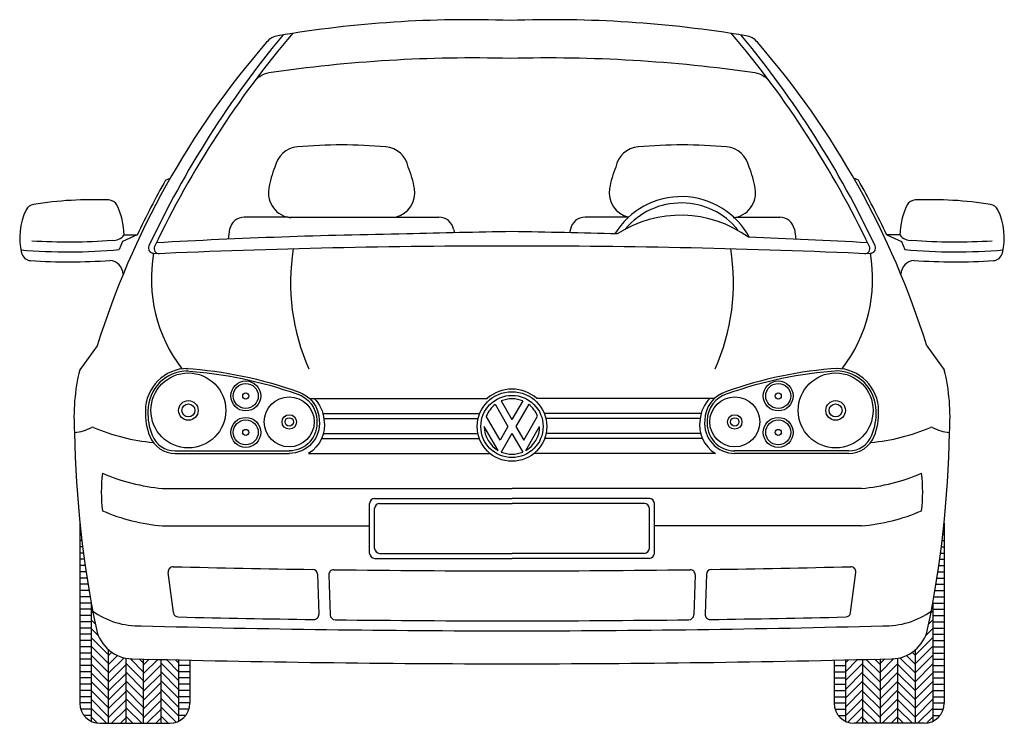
# Model space of a CAD drawing. Extents: x 149 to 250, y -977 to -912.
# Tile 40 of 156: x 215.17 to 217.25, y -965.87 to -964.38. Entities that reach past the tile are written whole.
import ezdxf

# ---------------------------------------------------------------- set-up
doc = ezdxf.new("R2010")
doc.units = 0
doc.header["$MEASUREMENT"] = 0
doc.layers.get('0').update_dxf_attribs({"linetype": 'CONTINUOUS'})
doc.layers.add('MUROS', color=7, linetype='CONTINUOUS')

# ---------------------------------------------------------------- blocks, each defined once
blk = doc.blocks.new('*X84')
at = {"color": 0, "linetype": 'ByBlock'}
for p, q in [((19.331, 4.125), (19.556, 4.125)), ((19.331, 4), (19.556, 4)), ((19.331, 3.875), (19.556, 3.875)), ((19.331, 3.75), (19.556, 3.75)), ((19.331, 3.625), (19.556, 3.625)), ((19.331, 3.5), (19.556, 3.5)), ((19.331, 3.375), (19.556, 3.375)), ((19.349, 3.25), (19.556, 3.25)), ((19.413, 3.125), (19.556, 3.125))]:
    blk.add_line(p, q, dxfattribs=at)
blk = doc.blocks.new('*X86')
at = {"color": 0, "linetype": 'ByBlock'}
for p, q in [((21.268, 5.181), (21.305, 5.219)), ((21.224, 4.961), (21.305, 5.042)), ((21.161, 4.721), (21.305, 4.865)), ((20.955, 4.338), (21.305, 4.688)), ((20.955, 4.162), (21.305, 4.511)), ((19.556, 4), (19.799, 4.243)), ((19.556, 4.176), (19.618, 4.238)), ((19.556, 3.823), (19.906, 4.173)), ((20.256, 3.992), (20.525, 4.262)), ((20.256, 4.169), (20.343, 4.256)), ((20.256, 3.815), (20.606, 4.165)), ((20.955, 3.985), (21.305, 4.335)), ((20.955, 3.808), (21.305, 4.158)), ((19.556, 3.646), (19.906, 3.996)), ((20.256, 3.639), (20.606, 3.989)), ((20.955, 3.631), (21.305, 3.981)), ((19.556, 3.469), (19.906, 3.819)), ((20.256, 3.462), (20.606, 3.812)), ((20.955, 3.455), (21.305, 3.804)), ((19.556, 3.292), (19.906, 3.642)), ((20.256, 3.285), (20.606, 3.635)), ((20.955, 3.278), (21.305, 3.628)), ((19.556, 3.116), (19.906, 3.466)), ((20.256, 3.108), (20.606, 3.458)), ((20.955, 3.101), (21.305, 3.451)), ((19.606, 2.989), (19.906, 3.289)), ((20.293, 2.969), (20.606, 3.281)), ((21, 2.969), (21.305, 3.274)), ((19.762, 2.969), (19.906, 3.112)), ((20.469, 2.969), (20.606, 3.105)), ((21.18, 2.972), (21.305, 3.097))]:
    blk.add_line(p, q, dxfattribs=at)
blk = doc.blocks.new('*X87')
at = {"color": 0, "linetype": 'ByBlock'}
for p, q in [((20.955, 4.324), (20.89, 4.389)), ((20.256, 3.963), (19.972, 4.247)), ((20.256, 4.14), (20.144, 4.251)), ((20.955, 3.793), (20.606, 4.143)), ((20.955, 3.97), (20.645, 4.281)), ((20.955, 4.147), (20.777, 4.326)), ((20.256, 3.786), (19.906, 4.136)), ((20.256, 3.609), (19.906, 3.959)), ((20.955, 3.617), (20.606, 3.966)), ((20.256, 3.432), (19.906, 3.782)), ((20.955, 3.44), (20.606, 3.79)), ((20.256, 3.256), (19.906, 3.605)), ((20.955, 3.263), (20.606, 3.613)), ((20.256, 3.079), (19.906, 3.429)), ((20.955, 3.086), (20.606, 3.436)), ((20.189, 2.969), (19.906, 3.252)), ((20.896, 2.969), (20.606, 3.259)), ((20.012, 2.969), (19.906, 3.075)), ((20.72, 2.969), (20.606, 3.083))]:
    blk.add_line(p, q, dxfattribs=at)
blk = doc.blocks.new('*X85')
at = {"color": 0, "linetype": 'ByBlock'}
for p, q in [((21.506, 6.75), (21.531, 6.75)), ((21.52, 6.875), (21.531, 6.875)), ((21.492, 6.625), (21.531, 6.625)), ((21.46, 6.375), (21.531, 6.375)), ((21.476, 6.5), (21.531, 6.5)), ((21.426, 6.125), (21.531, 6.125)), ((21.443, 6.25), (21.531, 6.25)), ((21.407, 6), (21.531, 6)), ((21.368, 5.75), (21.531, 5.75)), ((21.388, 5.875), (21.531, 5.875)), ((21.347, 5.625), (21.531, 5.625)), ((21.305, 5.375), (21.531, 5.375)), ((21.326, 5.5), (21.531, 5.5)), ((21.305, 5.25), (21.531, 5.25)), ((21.305, 5.125), (21.531, 5.125)), ((21.305, 5), (21.531, 5)), ((21.305, 4.875), (21.531, 4.875)), ((21.305, 4.75), (21.531, 4.75)), ((21.305, 4.625), (21.531, 4.625)), ((21.305, 4.5), (21.531, 4.5)), ((21.305, 4.375), (21.531, 4.375)), ((21.305, 4.25), (21.531, 4.25)), ((21.305, 4.125), (21.531, 4.125)), ((21.305, 4), (21.531, 4)), ((21.305, 3.875), (21.531, 3.875)), ((21.305, 3.75), (21.531, 3.75)), ((21.305, 3.625), (21.531, 3.625)), ((21.305, 3.5), (21.531, 3.5)), ((21.305, 3.375), (21.531, 3.375)), ((21.305, 3.25), (21.513, 3.25)), ((21.305, 3.125), (21.448, 3.125))]:
    blk.add_line(p, q, dxfattribs=at)
blk = doc.blocks.new('W')
at = {"layer": 'MUROS'}
for p, q in [((0.413, -0.294), (0.67, -0.739)), ((0.533, -0.225), (0.75, -0.601)), ((0.967, -0.225), (0.75, -0.601)), ((1.087, -0.294), (0.83, -0.739)), ((0.513, -1.011), (0.236, -0.532)), ((0.987, -1.011), (1.264, -0.532)), ((0.473, -1.219), (0.196, -0.739)), ((0.67, -0.739), (0.513, -1.011)), ((0.83, -0.739), (0.987, -1.011)), ((1.027, -1.219), (1.304, -0.739)), ((0.75, -0.878), (0.533, -1.254)), ((0.75, -0.878), (0.967, -1.254))]:
    blk.add_line(p, q, dxfattribs=at)
for radius in [0.696, 0.623]:
    blk.add_circle((0.75, -0.739), radius, dxfattribs=at)
for start, end in [(67.1808, 112.8192), (127.1808, 158.0265), (21.9735, 52.8192), (180, 240), (300, 0), (247.1808, 292.8192)]:
    blk.add_arc((0.75, -0.739), 0.554, start, end, dxfattribs=at)

msp = doc.modelspace()

# ---------------------------------------------------------------- linework, layer by layer
at = {"linetype": 'ByBlock'}
for p, q in [((215.47462, -964.72124), (215.48412, -964.71742)), ((216.93781, -964.72124), (216.92831, -964.71742)), ((215.38338, -964.85051), (215.37682, -964.86798)), ((215.41462, -964.83701), (215.38338, -964.85051)), ((215.38675, -964.83701), (215.41462, -964.83701)), ((217.02568, -964.83701), (216.99781, -964.83701)), ((216.99781, -964.83701), (217.02906, -964.85051)), ((217.02906, -964.85051), (217.03561, -964.86798)), ((215.3303, -965.07085), (215.29324, -965.12137)), ((217.08213, -965.07085), (217.11919, -965.12137)), ((215.77879, -965.18199), (216.15395, -965.18199)), ((216.63364, -965.18199), (216.25848, -965.18199)), ((215.80677, -965.21363), (216.13815, -965.21363)), ((215.8088, -965.22418), (216.13478, -965.22418)), ((216.60566, -965.21363), (216.27428, -965.21363)), ((216.60363, -965.22418), (216.27766, -965.22418)), ((215.80418, -965.26637), (216.13722, -965.26637)), ((215.80782, -965.25582), (216.13424, -965.25582)), ((216.60825, -965.26637), (216.27521, -965.26637)), ((216.60461, -965.25582), (216.27819, -965.25582)), ((215.49504, -965.29274), (215.73629, -965.29274)), ((215.49504, -965.29802), (215.7363, -965.29802)), ((215.49504, -965.29802), (215.73629, -965.29802)), ((215.77663, -965.29802), (216.15966, -965.29802)), ((216.6358, -965.29802), (216.25277, -965.29802)), ((216.91739, -965.29802), (216.67613, -965.29802)), ((216.91739, -965.29274), (216.67614, -965.29274)), ((216.91739, -965.29802), (216.67614, -965.29802)), ((215.46784, -965.37186), (216.20622, -965.37186)), ((216.94459, -965.37186), (216.20622, -965.37186)), ((215.91614, -965.39295), (216.20622, -965.39295)), ((216.49629, -965.39295), (216.20622, -965.39295)), ((215.90559, -965.50898), (215.90559, -965.4035)), ((215.91614, -965.49843), (215.91614, -965.41405)), ((215.92669, -965.4035), (216.20622, -965.4035)), ((216.48574, -965.4035), (216.20622, -965.4035)), ((216.49629, -965.49843), (216.49629, -965.41405)), ((216.50684, -965.50898), (216.50684, -965.4035)), ((215.29362, -965.44492), (215.29362, -965.82543)), ((215.46784, -965.45097), (215.90559, -965.45097)), ((216.94459, -965.45097), (216.50684, -965.45097)), ((217.11881, -965.44492), (217.11881, -965.82543)), ((215.91614, -965.51953), (216.20622, -965.51953)), ((215.92669, -965.50898), (216.20622, -965.50898)), ((216.48574, -965.50898), (216.20622, -965.50898)), ((216.49629, -965.51953), (216.20622, -965.51953)), ((215.49116, -965.63407), (215.47999, -965.54901)), ((215.79552, -965.55306), (215.79822, -965.63763)), ((215.81951, -965.55435), (215.82221, -965.63889)), ((216.59292, -965.55435), (216.59022, -965.63889)), ((216.61692, -965.55306), (216.61421, -965.63763)), ((216.92127, -965.63407), (216.93244, -965.54901)), ((215.31739, -965.61288), (215.31739, -965.86339)), ((217.09504, -965.61288), (217.09504, -965.86339)), ((215.3543, -965.86762), (215.3543, -965.71252)), ((217.05813, -965.86762), (217.05813, -965.71252)), ((215.3912, -965.86762), (215.3912, -965.73011)), ((215.42811, -965.86762), (215.42811, -965.73205)), ((215.46501, -965.86762), (215.46501, -965.73296)), ((215.50191, -965.73438), (215.50191, -965.86339)), ((215.52568, -965.73438), (215.52568, -965.82543)), ((216.88675, -965.73438), (216.88675, -965.82543)), ((216.91052, -965.73438), (216.91052, -965.86339)), ((216.94742, -965.86762), (216.94742, -965.73296)), ((216.98433, -965.86762), (216.98433, -965.73205)), ((217.02123, -965.86762), (217.02123, -965.73011)), ((215.33582, -965.86762), (215.48349, -965.86762)), ((217.07662, -965.86762), (216.92894, -965.86762))]:
    msp.add_line(p, q, dxfattribs=at)
at = {"color": 9, "linetype": 'ByBlock'}
for p, q in [((215.7326, -964.79949), (215.64079, -964.79949)), ((215.7326, -964.79949), (215.96014, -964.79949)), ((215.96014, -964.79949), (216.05194, -964.79949)), ((216.4523, -964.79949), (216.36049, -964.79949)), ((216.67983, -964.79949), (216.77164, -964.79949)), ((215.60978, -964.82485), (215.60703, -964.84604)), ((216.08296, -964.82485), (216.08445, -964.83224)), ((216.32948, -964.82485), (216.32798, -964.83224)), ((216.80265, -964.82485), (216.80541, -964.84604))]:
    msp.add_line(p, q, dxfattribs=at)
at = {"linetype": 'ByBlock'}
for points in [[(215.51742, -965.12397, -0.0703164), (215.7517, -965.17261, -0.3349006), (215.79378, -965.2284, -0.4475395), (215.73577, -965.29274)], [(215.51776, -965.11871, -0.0702658), (215.75332, -965.16759, -0.3328591), (215.79905, -965.22811, -0.4461916), (215.73574, -965.29802, -0.4461916)], [(216.89467, -965.11871, 0.0702658), (216.65911, -965.16759, 0.3328591), (216.61338, -965.22811, 0.4461916), (216.67669, -965.29802, 0.4461916)], [(216.89501, -965.12397, 0.0703164), (216.66074, -965.17261, 0.3349006), (216.61865, -965.2284, 0.4475395), (216.67667, -965.29274)], [(215.78811, -965.18199, -0.180973), (215.80902, -965.22635, -0.3072565), (215.77663, -965.29802, -0.4447794)], [(216.62432, -965.18199, 0.180973), (216.60341, -965.22635, 0.3072565), (216.6358, -965.29802, 0.4447794)]]:
    msp.add_lwpolyline(points, format="xyb", dxfattribs=at)
for centre, radius in [((215.52269, -965.2073), 0.07911), ((215.644, -965.17671), 0.03164), ((216.76843, -965.17671), 0.03164), ((216.88974, -965.2073), 0.07911), ((215.73577, -965.23156), 0.05274), ((216.67667, -965.23156), 0.05274), ((215.644, -965.25372), 0.03164), ((216.76843, -965.25372), 0.03164)]:
    msp.add_circle(centre, radius, dxfattribs=at)
at = {"color": 9, "linetype": 'ByBlock'}
for centre, radius in [((215.644, -965.17671), 0.02637), ((216.76843, -965.17671), 0.02637), ((215.52269, -965.2073), 0.02062), ((215.644, -965.17671), 0.00647), ((216.76843, -965.17671), 0.00647), ((216.88974, -965.2073), 0.02062), ((215.52269, -965.2073), 0.01373), ((216.88974, -965.2073), 0.01373), ((215.644, -965.25372), 0.02637), ((215.73577, -965.23156), 0.01525), ((215.73577, -965.23156), 0.00875), ((216.67667, -965.23156), 0.01525), ((216.67667, -965.23156), 0.00875), ((216.76843, -965.25372), 0.02637), ((215.644, -965.25372), 0.00647), ((216.76843, -965.25372), 0.00647)]:
    msp.add_circle(centre, radius, dxfattribs=at)
at = {"linetype": 'ByBlock'}
for centre, radius, start, end in [((216.11544, -966.80618), 2.42354, 87.94513, 99.57556), ((216.29061, -966.88296), 2.50032, 80.5729, 92.02323), ((217.3352, -965.75256), 2.09536, 140.31428, 154.79537), ((217.3234, -965.7547), 2.07427, 139.63242, 154.48716), ((215.71957, -964.45797), 0.04219, 99.94502, 139.01898), ((215.08903, -965.7547), 2.07427, 25.51284, 40.36758), ((215.07723, -965.75256), 2.09536, 25.20463, 39.68572), ((216.69286, -964.45797), 0.04219, 40.98102, 80.05498), ((217.03945, -965.60455), 1.79054, 139.01898, 162.65844), ((215.37298, -965.60455), 1.79054, 17.34156, 40.98102), ((216.12395, -967.41078), 2.94746, 88.47598, 98.41636), ((216.28192, -967.50063), 3.03731, 81.70926, 91.50141), ((215.70237, -964.54688), 0.05274, 100.73674, 143.31048), ((216.71006, -964.54688), 0.05274, 36.68952, 79.26326), ((217.03945, -965.60455), 1.79692, 150.5563, 154.71464), ((215.37298, -965.60455), 1.79692, 25.28536, 29.4437), ((215.32274, -965.5781), 0.81561, 87.77658, 98.95458), ((215.35356, -964.78418), 0.0211, 30.57705, 87.77658), ((217.05887, -964.78418), 0.0211, 92.22342, 149.42295), ((217.08969, -965.5781), 0.81561, 81.04542, 92.22342), ((215.30093, -964.84311), 0.1345, 153.92563, 193.78557), ((215.19907, -964.79326), 0.0211, 98.95458, 153.92563), ((215.22689, -964.84125), 0.15992, 1.51941, 25.08541), ((217.18554, -964.84125), 0.15992, 154.91459, 178.48059), ((217.21336, -964.79326), 0.0211, 26.07437, 81.04542), ((217.1115, -964.84311), 0.1345, 346.21443, 26.07437), ((215.26986, -963.66134), 1.19028, 266.2577, 274.41772), ((215.3652, -964.82216), 0.02618, 261.98276, 325.44563), ((217.04723, -964.82216), 0.02618, 214.55437, 278.01724), ((217.14257, -963.66134), 1.19028, 265.58228, 273.7423), ((215.26986, -963.66134), 1.21137, 265.21683, 275.06561), ((215.1908, -964.87013), 0.0211, 193.78557, 266.2577), ((215.44887, -964.86473), 0.01055, 154.79537, 272.55597), ((215.75581, -964.92977), 0.31128, 169.91697, 217.57385), ((216.20622, -982.09691), 17.23664, 90, 92.517658), ((215.46092, -964.86583), 0.01055, 154.48716, 272.47668), ((216.1839, -964.93789), 0.44541, 170.77145, 204.07353), ((216.20622, -982.09691), 17.23664, 87.482342, 90), ((216.22853, -964.93789), 0.44541, 335.92647, 9.22855), ((216.65662, -964.92977), 0.31128, 322.42615, 10.08303), ((216.95152, -964.86583), 0.01055, 267.52332, 25.51284), ((216.96356, -964.86473), 0.01055, 267.44403, 25.20463), ((217.14257, -963.66134), 1.21137, 264.93439, 274.78317), ((217.22163, -964.87013), 0.0211, 273.7423, 346.21443), ((215.26986, -963.66134), 1.23247, 266.2577, 274.05971), ((215.35402, -964.92158), 0.03102, 3.18168, 84.27023), ((217.05841, -964.92158), 0.03102, 95.72977, 176.81832), ((217.14257, -963.66134), 1.23247, 265.94029, 273.7423), ((215.70135, -965.2215), 0.42022, 166.21456, 184.42289), ((215.52164, -965.20836), 0.08966, 90, 180), ((215.52164, -965.20836), 0.08439, 90, 180), ((216.89079, -965.20836), 0.08966, 0, 90), ((216.89079, -965.20836), 0.08439, 0, 90), ((216.71108, -965.2215), 0.42022, 355.57711, 13.78544), ((216.20622, -965.24121), 0.07899, 90, 131.427), ((216.20622, -965.24121), 0.07899, 48.573, 90), ((215.56197, -965.21327), 0.13009, 177.74647, 201.7764), ((216.85047, -965.21327), 0.13009, 338.2236, 2.25353), ((215.56197, -965.21327), 0.12481, 177.74647, 201.7764), ((216.85047, -965.21327), 0.12481, 338.2236, 2.25353), ((215.27054, -965.14698), 0.10758, 276.32397, 296.40903), ((215.32073, -965.24806), 0.00527, 74.6491, 116.40903), ((215.32017, -965.24243), 0, 148.86033, 180), ((215.48494, -964.86355), 0.41289, 246.77577, 264.95636), ((216.92749, -964.86355), 0.41289, 275.04364, 293.22423), ((217.0917, -965.24806), 0.00527, 63.59097, 105.3509), ((217.09226, -965.24243), 0, 0, 31.13967), ((217.1419, -965.14698), 0.10758, 243.59097, 263.67603), ((217.48866, -965.21995), 2.20653, 180.88193, 191.7502), ((215.49504, -965.24), 0.05802, 201.7764, 270), ((215.49504, -965.24), 0.05274, 201.7764, 270), ((216.91739, -965.24), 0.05274, 270, 338.2236), ((216.91739, -965.24), 0.05802, 270, 338.2236), ((214.92377, -965.21995), 2.20653, 348.2498, 359.11807), ((215.64324, -965.37955), 0.30449, 172.53569, 187.46431), ((215.50414, -964.96057), 0.41289, 246.77577, 264.95636), ((216.90829, -964.96057), 0.41289, 275.04364, 293.22423), ((216.7692, -965.37955), 0.30449, 352.53569, 7.46431), ((215.91614, -965.4035), 0.01055, 90, 180), ((216.49629, -965.4035), 0.01055, 0, 90), ((215.92669, -965.41405), 0.01055, 90, 180), ((216.48574, -965.41405), 0.01055, 0, 90), ((215.50414, -965.03968), 0.41289, 246.77577, 264.95636), ((216.90829, -965.03968), 0.41289, 275.04364, 293.22423), ((215.92669, -965.49843), 0.01055, 180, 270), ((216.48574, -965.49843), 0.01055, 270, 0), ((215.91614, -965.50898), 0.01055, 180, 270), ((216.49629, -965.50898), 0.01055, 270, 0), ((215.49045, -965.54764), 0.01055, 88.58963, 187.48059), ((216.20622, -936.47576), 29.07014, 268.589632, 269.170023), ((216.20622, -936.47576), 29.07014, 270.829977, 271.410368), ((216.92198, -965.54764), 0.01055, 352.51941, 91.41037), ((215.78497, -965.5534), 0.01055, 1.83158, 89.17002), ((215.83005, -965.55402), 0.01055, 89.25884, 181.83158), ((216.20622, -936.47576), 29.07014, 269.258843, 270), ((216.20622, -936.47576), 29.07014, 270, 270.741157), ((216.58238, -965.55402), 0.01055, 358.16842, 90.74116), ((216.62746, -965.5534), 0.01055, 90.82998, 178.16842), ((215.41793, -965.49529), 0.16668, 234.08945, 271.80166), ((215.50162, -965.6327), 0.01055, 187.48059, 268.67719), ((216.20622, -935.11958), 30.5318, 268.677185, 269.214276), ((215.78768, -965.63796), 0.01055, 269.21428, 1.83158), ((215.83275, -965.63855), 0.01055, 181.83158, 269.2989), ((216.57968, -965.63855), 0.01055, 270.7011, 358.16842), ((216.62475, -965.63796), 0.01055, 178.16842, 270.78572), ((216.20622, -935.11958), 30.5318, 270.785724, 271.322815), ((216.91081, -965.6327), 0.01055, 271.32281, 352.51941), ((216.9945, -965.49529), 0.16668, 268.19834, 305.91055), ((216.20622, -936.60229), 29.07014, 268.456465, 270), ((216.20622, -935.11958), 30.5318, 269.298902, 270), ((216.20622, -935.11958), 30.5318, 270, 270.701098), ((216.20622, -936.60229), 29.07014, 270, 271.543535), ((215.40563, -965.65233), 0.07911, 192.38728, 268.61435), ((217.0068, -965.65233), 0.07911, 271.38565, 347.61272), ((216.20622, -935.21016), 30.5318, 268.493867, 270), ((216.20622, -935.21016), 30.5318, 270, 271.506133), ((215.33582, -965.82543), 0.04219, 180, 270), ((215.48349, -965.82543), 0.04219, 270, 0), ((216.92894, -965.82543), 0.04219, 180, 270), ((217.07662, -965.82543), 0.04219, 270, 0)]:
    msp.add_arc(centre, radius, start, end, dxfattribs=at)
at = {"color": 9, "linetype": 'ByBlock'}
for centre, radius, start, end in [((215.75737, -964.70364), 0.05274, 94.88825, 168.98967), ((215.84637, -965.70037), 1.05344, 84.90862, 95.09138), ((215.93536, -964.70364), 0.05274, 11.01033, 85.11175), ((216.47707, -964.70364), 0.05274, 94.88825, 168.98967), ((216.56606, -965.70037), 1.05344, 84.90862, 95.09138), ((216.65506, -964.70364), 0.05274, 11.01033, 85.11175), ((215.90902, -964.77665), 0.21973, 157.78259, 170.15756), ((215.78371, -964.77665), 0.21973, 9.84244, 22.21741), ((216.62872, -964.77665), 0.21973, 157.78259, 170.15756), ((216.50341, -964.77665), 0.21973, 9.84244, 22.21741), ((215.74449, -964.74811), 0.05274, 170.15756, 264.15679), ((215.94824, -964.74811), 0.05274, 283.03065, 9.84244), ((216.46419, -964.74811), 0.05274, 170.15756, 256.96935), ((216.66794, -964.74811), 0.05274, 275.84321, 9.84244), ((216.56343, -964.91998), 0.16391, 28.40799, 148.68023), ((216.56372, -964.9244), 0.15498, 39.40161, 139.47626), ((215.64079, -964.83113), 0.03164, 90, 168.54518), ((216.05194, -964.83113), 0.03164, 11.45482, 90), ((216.36049, -964.83113), 0.03164, 90, 168.54518), ((216.56207, -965.0402), 0.2449, 54.05853, 123.03529), ((216.77164, -964.83113), 0.03164, 11.45482, 90), ((216.40777, -978.97145), 14.14291, 90.816572, 91.717555), ((216.00466, -978.97145), 14.14291, 88.282445, 89.183428), ((216.16952, -977.67967), 12.84611, 90.828065, 93.187802), ((216.04386, -982.06586), 17.23664, 86.962359, 87.79908)]:
    msp.add_arc(centre, radius, start, end, dxfattribs=at)

# ---------------------------------------------------------------- block references
at = {"linetype": 'ByBlock', "xscale": 0.1054820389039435, "yscale": 0.1054820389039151, "zscale": 0.1054820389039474}
msp.add_blockref('W', (216.12708, -965.16325), dxfattribs=at)
at = {"color": 9, "linetype": 'ByBlock', "yscale": 0.1054820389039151, "zscale": 0.1054820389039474}
for name, p, xscale in [('*X85', (217.56472, -966.18075), -0.1054820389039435), ('*X85', (214.84772, -966.18075), 0.1054820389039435), ('*X86', (217.56472, -966.18075), -0.1054820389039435), ('*X86', (214.84772, -966.18075), 0.1054820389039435), ('*X87', (217.56472, -966.18075), -0.1054820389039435), ('*X87', (214.84772, -966.18075), 0.1054820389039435), ('*X84', (217.56472, -966.18075), -0.1054820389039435), ('*X84', (214.84772, -966.18075), 0.1054820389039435)]:
    msp.add_blockref(name, p, dxfattribs=dict(at, xscale=xscale))

doc.saveas('drawing.dxf')
